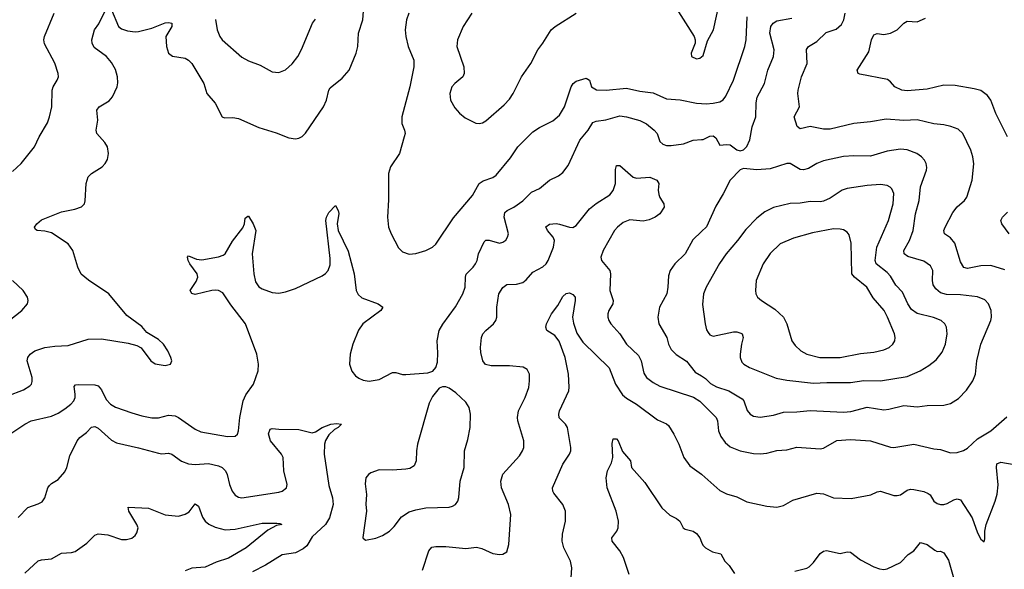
# Model space of a CAD drawing. Header units: inches. Extents: x 1174277 to 1307032, y 522670 to 678486.
# Tile 104 of 121: x 1205920 to 1211811, y 662881 to 666171. Entities that reach past the tile are written whole.
import ezdxf

# ---------------------------------------------------------------- set-up
doc = ezdxf.new("R2010")
doc.units = ezdxf.units.IN
doc.header["$MEASUREMENT"] = 0
doc.layers.add('B2606', color=7, linetype='Continuous')
doc.layers.add('B2616', color=7, linetype='Continuous')

msp = doc.modelspace()

# ---------------------------------------------------------------- linework, layer by layer
at = {"layer": 'B2606', "color": 6}
for points, elevation in [([(1206470, 666229.5), (1206510.3, 666130.3), (1206530, 666115.7), (1206564.5, 666104.5), (1206610, 666098.7), (1206630, 666100.8), (1206710, 666120.9), (1206790, 666152), (1206810, 666155.3), (1206830.9, 666150.9), (1206830.4, 666130), (1206793.9, 666070), (1206797.5, 666010), (1206809.6, 665970), (1206833.7, 665953.7), (1206910, 665941.3), (1206929.6, 665929.6), (1206949.4, 665910), (1207021.3, 665790), (1207040.1, 665730), (1207090, 665671.1), (1207130.8, 665590.8), (1207144.5, 665584.5), (1207195, 665585), (1207230, 665580.3), (1207350, 665526.7), (1207454.8, 665494.8), (1207530, 665464.2), (1207570, 665457.5), (1207590, 665461.2), (1207610, 665472.9), (1207630, 665492.2), (1207737.1, 665650), (1207756.5, 665690), (1207769.1, 665750), (1207777.2, 665762.8), (1207850, 665821.8), (1207891.4, 665868.6), (1207934.2, 665970), (1207942.5, 666010), (1207946.3, 666090), (1207973.7, 666170), (1207984.5, 666330)], 1700), ([(1209837.1, 666257.1), (1209955.8, 666070), (1209962, 666050), (1209960.7, 666030), (1209936.9, 665970), (1209940.4, 665950), (1209970, 665936.9), (1209990, 665941.5), (1210000, 665949.5)], 1800), ([(1205850, 663919.9), (1205943.7, 663956.3), (1205980.8, 663979.2), (1205990.5, 663990), (1205995.1, 664004.9), (1205995.1, 664030), (1205965.6, 664130), (1205968.2, 664150), (1205983.3, 664170), (1206010, 664188.8), (1206070, 664208.9), (1206130, 664217.8), (1206210, 664220.5), (1206330, 664258.3), (1206410, 664261), (1206570, 664235), (1206621.6, 664221.6), (1206646.5, 664206.5), (1206703.9, 664130), (1206730, 664111.6), (1206790, 664101.8), (1206822.9, 664110), (1206829.7, 664130), (1206825.1, 664150), (1206807, 664190), (1206780.7, 664230), (1206750, 664257.5), (1206679.9, 664299.9), (1206650, 664335.2), (1206561.1, 664401.1), (1206453.2, 664530), (1206331.6, 664611.6), (1206288.5, 664648.5), (1206267, 664690), (1206238.3, 664790), (1206210, 664828.9), (1206110, 664895), (1206070, 664905.7), (1206023.6, 664910), (1206015.1, 664915.1), (1206008.8, 664928.8), (1206022.8, 664950), (1206050, 664974.3), (1206170, 665021), (1206250, 665038), (1206290, 665051.8), (1206306.9, 665070), (1206312.4, 665087.6), (1206317, 665190), (1206329.2, 665230), (1206349.8, 665250), (1206413.6, 665290), (1206432.3, 665310), (1206445.7, 665334.3), (1206452, 665370), (1206444.9, 665410), (1206430, 665435.7), (1206381, 665490), (1206377.2, 665510), (1206387.3, 665570), (1206381.1, 665630), (1206395.8, 665650), (1206455.2, 665684.8), (1206476.2, 665710), (1206502.5, 665770), (1206507, 665793), (1206505.4, 665830), (1206492.8, 665872.8), (1206470, 665914.4), (1206440.1, 665950), (1206365.3, 666005.3), (1206353.1, 666030), (1206351.8, 666050), (1206368.3, 666110), (1206392.7, 666147.3), (1206430, 666219.9)], 1700), ([(1205877, 665263), (1205929.5, 665310.5), (1206008.7, 665410), (1206036.7, 665470), (1206085.8, 665554.2), (1206099.2, 665590), (1206113, 665650), (1206115, 665750), (1206120.6, 665770), (1206145, 665810), (1206152, 665830), (1206150.7, 665850), (1206130, 665911.3), (1206067.6, 666027.6), (1206064.7, 666050), (1206068.2, 666070), (1206125.3, 666210)], 1800), ([(1208249.3, 666210), (1208233.4, 666170), (1208226.7, 666110), (1208229.7, 666069.7), (1208244.5, 666010), (1208277.8, 665930), (1208278.3, 665890), (1208254.8, 665770), (1208205.8, 665590), (1208207.1, 665550), (1208222.8, 665510), (1208225.4, 665490), (1208220.8, 665470), (1208193, 665370), (1208138, 665290), (1208127.4, 665250), (1208126.8, 665093.2), (1208119.9, 664990), (1208127.1, 664930), (1208141.9, 664890), (1208186.1, 664806.1), (1208210, 664782.7), (1208250, 664768.5), (1208290, 664771), (1208350, 664790.6), (1208390, 664810.6), (1208410, 664828.5), (1208515.3, 664984.7), (1208630, 665118.8), (1208669.7, 665190.3), (1208692.5, 665207.5), (1208750, 665227.7), (1208770, 665241.5), (1208856.5, 665343.5), (1208900.5, 665410), (1208990, 665500.9), (1209030, 665526.2), (1209110, 665565.3), (1209150, 665600.5), (1209179.2, 665650), (1209219.1, 665770), (1209231.4, 665788.6), (1209250, 665802.4), (1209310, 665821.1), (1209330, 665810.3), (1209341, 665770), (1209371.6, 665751.6), (1209429.5, 665749.5), (1209550, 665760.8), (1209630, 665743.8), (1209710, 665734), (1209790, 665698.4), (1209871.9, 665691.9), (1209970, 665672.1), (1210000, 665670.1)], 1700), ([(1208626.1, 666210), (1208574, 666130), (1208538.9, 666050), (1208536.5, 666010), (1208577.9, 665890), (1208579.7, 665850), (1208570.5, 665829.5), (1208523.3, 665790), (1208506.5, 665770), (1208493.6, 665730), (1208497.9, 665690), (1208522.8, 665642.8), (1208551.6, 665611.6), (1208584.6, 665584.6), (1208650, 665552.3), (1208670, 665550.1), (1208690, 665554.4), (1208710, 665566.5), (1208819.2, 665660.8), (1208850, 665694.7), (1208873.3, 665730), (1208922.7, 665830), (1208978.7, 665910), (1209019.5, 665990), (1209049.9, 666030), (1209099.6, 666110), (1209123, 666130), (1209250, 666210.1)], 1800), ([(1207092.4, 666172.4), (1207101.1, 666110), (1207117.9, 666070), (1207132, 666050), (1207250, 665947.9), (1207290, 665925.7), (1207358.4, 665898.4), (1207430, 665859.1), (1207470, 665855.1), (1207510, 665871.7), (1207550, 665906.9), (1207583.6, 665950), (1207606.4, 665993.6), (1207671.9, 666150), (1207690, 666173.8)], 1800), ([(1205860.3, 663690), (1205950, 663750.1), (1205989, 663770), (1206110, 663798.4), (1206150, 663815.6), (1206190, 663841.4), (1206226.1, 663870), (1206243, 663890), (1206251, 663910), (1206252.3, 663930), (1206245.1, 663974.9), (1206254.4, 663985.6), (1206270, 663988.5), (1206370, 663986.6), (1206390, 663979.5), (1206410, 663955.5), (1206437.3, 663897.3), (1206462.7, 663870), (1206492.9, 663852.9), (1206590, 663818.7), (1206650, 663800.2), (1206710, 663789), (1206750, 663789), (1206810, 663803.8), (1206850, 663800.6), (1206871, 663791), (1206970, 663720.5), (1207004.4, 663704.4), (1207164.2, 663675.8), (1207210, 663678.2), (1207222.3, 663690), (1207229.7, 663710.3), (1207237.2, 663790), (1207256.6, 663890), (1207273.6, 663926.4), (1207318.6, 663990), (1207347.1, 664070), (1207349.2, 664110), (1207339.1, 664170), (1207271.2, 664350), (1207183.6, 664463.6), (1207136.3, 664536.3), (1207110.2, 664550.2), (1207090, 664551.9), (1207069.1, 664550.9), (1206970, 664527.1), (1206950, 664532.1), (1206940.8, 664550), (1206976, 664604), (1206985.1, 664630), (1206982.1, 664650), (1206938.7, 664710), (1206927.9, 664730), (1206924.4, 664750), (1206930, 664758.8), (1206978.8, 664738.8), (1207010, 664734.7), (1207110, 664751.3), (1207138.3, 664761.7), (1207150, 664770.6), (1207194.2, 664845.8), (1207255.4, 664924.6), (1207265.6, 664950), (1207270, 664984), (1207285.2, 664994.8), (1207290, 664994.9), (1207317.9, 664950), (1207333.3, 664910), (1207311.4, 664770), (1207320.4, 664650), (1207330, 664602), (1207350, 664572.1), (1207370, 664560.4), (1207430, 664539.2), (1207470, 664534.1), (1207510, 664542.3), (1207570, 664563.3), (1207730, 664638.4), (1207750, 664651.3), (1207766.6, 664670), (1207777, 664703), (1207777.5, 664742.5), (1207751, 664970), (1207755.6, 664990), (1207770, 665017.8), (1207810, 665058.7), (1207826.2, 665030), (1207830, 665010.8), (1207820.2, 664950), (1207825.1, 664910), (1207886.2, 664786.2), (1207920.5, 664650), (1207932.3, 664550), (1207945.9, 664525.9), (1207966.9, 664506.9), (1208064.6, 664470), (1208092.4, 664450), (1208081.6, 664430), (1207972.3, 664350), (1207947.7, 664312.3), (1207913.7, 664230), (1207896.6, 664170), (1207894.3, 664110), (1207907.8, 664067.8), (1207930, 664039.7), (1207950, 664024.8), (1207974.2, 664014.2), (1208010, 664007.6), (1208070, 664017.6), (1208150, 664059), (1208170, 664060.3), (1208210, 664047.8), (1208230, 664046.8), (1208362.3, 664057.7), (1208392.1, 664067.9), (1208409.9, 664090.1), (1208419.1, 664120.9), (1208422.5, 664177.5), (1208418.4, 664250), (1208430, 664310), (1208451.1, 664348.9), (1208527.3, 664452.7), (1208572.1, 664530), (1208585.9, 664570), (1208587.5, 664630), (1208592.2, 664647.8), (1208633.6, 664690), (1208647.3, 664710), (1208657, 664730), (1208665, 664770), (1208698.8, 664841.2), (1208710, 664852), (1208728.4, 664851.6), (1208790, 664834.5), (1208810, 664838.9), (1208827.8, 664852.2), (1208839.6, 664870), (1208844.4, 664890), (1208818.8, 664990), (1208823.4, 665016.6), (1208837.6, 665030), (1208876.1, 665050), (1208930, 665087.2), (1208981.7, 665138.3), (1209030, 665161.1), (1209089.1, 665210.9), (1209144.1, 665235.9), (1209170, 665256.8), (1209200.9, 665299.1), (1209271.1, 665450), (1209320.7, 665510), (1209350, 665555.5), (1209370, 665564.7), (1209428, 665572), (1209510, 665595.4), (1209550, 665590.7), (1209630, 665568.4), (1209670, 665548.2), (1209715.7, 665510), (1209734.5, 665490), (1209750, 665443), (1209767.1, 665427.1), (1209790, 665419.2), (1209818.3, 665418.3), (1209892.1, 665427.9), (1209950, 665450.9), (1210000, 665454)], 1600), ([(1208330, 662875.9), (1208367.1, 662992.9), (1208386.4, 663013.6), (1208410, 663018.8), (1208470, 663018.4), (1208590, 663005.7), (1208653.1, 663013.1), (1208685.6, 663005.6), (1208750, 662976.8), (1208790, 662969.8), (1208810, 662971.5), (1208833.9, 662986.1), (1208845.7, 663030), (1208858.1, 663210), (1208845.1, 663270), (1208802.6, 663370), (1208798.6, 663410), (1208810, 663450.7), (1208910, 663560.4), (1208929.1, 663590), (1208935.9, 663610), (1208936.6, 663650), (1208900.3, 663770), (1208898, 663790), (1208904.8, 663830), (1208944.2, 663910), (1208965.9, 663970), (1208971, 664009), (1208969.7, 664049.7), (1208957.3, 664077.3), (1208931.7, 664091.7), (1208850, 664099.4), (1208740.2, 664100.2), (1208707.4, 664107.4), (1208691.7, 664130), (1208679.2, 664179.2), (1208676.6, 664210), (1208683.4, 664270), (1208691.8, 664290), (1208708.7, 664310), (1208754.9, 664350), (1208769.6, 664370), (1208775.7, 664390), (1208775.1, 664450), (1208787.8, 664530), (1208810, 664567.6), (1208834.1, 664585.9), (1208892.7, 664587.3), (1208930, 664597.8), (1208950, 664613.3), (1208990, 664659.5), (1209050, 664692.4), (1209069.8, 664710.2), (1209082.5, 664730), (1209114.2, 664810), (1209120.1, 664850), (1209112.2, 664870), (1209077.4, 664910), (1209067.6, 664932.4), (1209090, 664946.5), (1209129.5, 664950.5), (1209150, 664948.2), (1209210, 664928.7), (1209230, 664928.2), (1209250, 664939.3), (1209330, 665039), (1209370, 665072), (1209450, 665123.9), (1209470, 665148.3), (1209484.8, 665190), (1209485.5, 665274.5), (1209490, 665299.1), (1209510, 665299.3), (1209590, 665229.4), (1209610, 665223.4), (1209689.4, 665229.4), (1209731.6, 665210), (1209745, 665190), (1209740.4, 665150), (1209744, 665124), (1209750, 665106.5), (1209774.8, 665070), (1209775.1, 665050), (1209750.7, 665010), (1209723, 664990), (1209687.1, 664972.9), (1209650, 664965.2), (1209570, 664973.8), (1209530, 664956.4), (1209496.6, 664930), (1209479.5, 664910), (1209410.1, 664790), (1209398, 664750), (1209400.5, 664730), (1209450.5, 664670), (1209455.6, 664650), (1209450.5, 664550), (1209471.8, 664490), (1209468.1, 664470), (1209444.9, 664430), (1209438.7, 664410), (1209438.6, 664390), (1209444.7, 664370), (1209456.8, 664350), (1209510, 664290.7), (1209549.8, 664229.8), (1209621.7, 664161.7), (1209637.6, 664130), (1209655.1, 664055.1), (1209670.6, 664030), (1209710, 663999), (1209750, 663976.9), (1209951.8, 663911.8), (1209990, 663888.5), (1210000, 663878.3)], 1500), ([(1210000, 664904), (1209946.9, 664853.1), (1209901, 664770), (1209840.3, 664710), (1209811.1, 664670), (1209801.9, 664638.1), (1209798.8, 664570), (1209791.1, 664530), (1209748.6, 664450), (1209738.1, 664390), (1209745.1, 664350), (1209792.5, 664270), (1209801.8, 664230), (1209818.2, 664198.2), (1209847.5, 664167.5), (1209910, 664128.3), (1209962, 664062), (1210000, 664038.8)], 1600), ([(1205751.3, 664288.7), (1205932.1, 664430), (1205966.6, 664470), (1205970.5, 664490), (1205966, 664510), (1205939.9, 664550), (1205876.4, 664610)], 1800), ([(1209220.1, 662830), (1209223.9, 662890), (1209214.8, 662930), (1209175.2, 663010), (1209165.2, 663050), (1209168.5, 663091.5), (1209185.3, 663170), (1209185.5, 663230), (1209170.7, 663270), (1209116.5, 663336.5), (1209109.3, 663350), (1209107.6, 663370), (1209169.7, 663510), (1209210.2, 663570), (1209218, 663590), (1209218.5, 663610), (1209196.8, 663730), (1209185.2, 663750), (1209148.5, 663788.5), (1209145.7, 663810), (1209150.6, 663830), (1209205.1, 663950), (1209207.8, 663972.2), (1209203.5, 664050), (1209182.9, 664150), (1209147, 664247), (1209122, 664282), (1209073.2, 664310), (1209067.2, 664330), (1209071.1, 664350), (1209102.3, 664410), (1209140, 664460), (1209170, 664514.5), (1209190, 664533.1), (1209210, 664536.1), (1209230, 664526.8), (1209242.6, 664510), (1209243.6, 664490), (1209228.3, 664390), (1209234.2, 664354.2), (1209254, 664294), (1209290, 664240.8), (1209446.7, 664086.7), (1209485.3, 663990), (1209526, 663926), (1209550, 663905.7), (1209610.7, 663870.7), (1209736.2, 663776.2), (1209790, 663752.8), (1209801.9, 663741.9), (1209834.1, 663690), (1209863.8, 663630), (1209893.3, 663550), (1209930, 663500.8), (1210000, 663450.5)], 1400), ([(1205910, 663191.2), (1205969.5, 663250.5), (1206030, 663272.5), (1206053.9, 663286.1), (1206071.4, 663308.6), (1206089.3, 663370), (1206097.5, 663382.5), (1206110, 663395.3), (1206150, 663418.1), (1206190, 663464.4), (1206201.9, 663490), (1206219.4, 663560.6), (1206264.5, 663650), (1206280.7, 663670), (1206319.7, 663700.3), (1206350, 663731.9), (1206370, 663736.6), (1206390, 663726.9), (1206470, 663653.8), (1206499.2, 663639.1), (1206630, 663609.5), (1206750, 663575.8), (1206770, 663572.8), (1206810, 663576.5), (1206830, 663570.9), (1206888, 663528), (1206930, 663513.4), (1206970, 663508.7), (1207050, 663514.1), (1207110, 663501.4), (1207130.5, 663490.5), (1207151.5, 663470), (1207161.5, 663450), (1207174.8, 663390), (1207191.4, 663350), (1207210, 663326.3), (1207230, 663313), (1207250, 663308.4), (1207470, 663343.8), (1207490, 663350), (1207515.7, 663370), (1207521.3, 663390), (1207500.9, 663470), (1207496.8, 663550), (1207487.4, 663570), (1207421.4, 663650), (1207408.4, 663691.6), (1207418.7, 663721.3), (1207430, 663725.2), (1207470, 663719.5), (1207590, 663718.7), (1207670, 663699.3), (1207690, 663704), (1207730, 663730.3), (1207781.7, 663750), (1207815.1, 663755.1), (1207846.4, 663750), (1207826.8, 663733.2), (1207826.2, 663730), (1207802.6, 663717.4), (1207770, 663686.1), (1207750, 663652.7), (1207743.3, 663630), (1207741.1, 663570), (1207770, 663383.5), (1207791.5, 663310), (1207794.6, 663270), (1207773.7, 663190), (1207749.3, 663150.7), (1207670, 663075.7), (1207637.7, 663022.3), (1207615.6, 663004.4), (1207570, 662980), (1207490, 662968.8), (1207390, 662905.4), (1207312.6, 662867.4)], 1500), ([(1209567.4, 662850), (1209531.8, 662951.8), (1209510, 662991.8), (1209464.6, 663050), (1209462.7, 663070), (1209493.6, 663110), (1209501.7, 663130), (1209502.5, 663170), (1209489.8, 663229.8), (1209434.4, 663370), (1209429.1, 663430), (1209437.9, 663470), (1209461.4, 663518.6), (1209469.7, 663550), (1209465.7, 663634.3), (1209470, 663662.3), (1209490, 663663.5), (1209500.8, 663650), (1209526.8, 663586.8), (1209574, 663530), (1209580.5, 663490), (1209660.2, 663400.2), (1209761.5, 663250), (1209810, 663206.1), (1209850, 663186.2), (1209870.2, 663170.2), (1209890.6, 663130.6), (1209901.7, 663121.7), (1209950, 663109.5), (1209970, 663096.6), (1209990.3, 663070), (1210000, 663044.8)], 1300), ([(1205950, 662859), (1206030, 662932.7), (1206050, 662938.8), (1206110, 662944.5), (1206170, 662977.7), (1206230, 662981.4), (1206252.4, 662987.6), (1206321.8, 663038.2), (1206370, 663086.1), (1206390, 663093.8), (1206447.6, 663087.6), (1206530, 663059.8), (1206560, 663060), (1206590, 663068.6), (1206610, 663083.6), (1206620.9, 663099.1), (1206629.3, 663130), (1206621.6, 663150), (1206572.3, 663230), (1206570, 663252.5), (1206690, 663247.4), (1206790, 663208), (1206870, 663199.4), (1206909.1, 663210.9), (1206934.3, 663225.7), (1206970, 663273.2), (1206990, 663260.2), (1207013.8, 663193.8), (1207030, 663169.7), (1207052.6, 663152.6), (1207090, 663134.1), (1207150, 663118.6), (1207210, 663121), (1207370, 663156.9), (1207457.7, 663157.7), (1207476.3, 663156.3), (1207488.5, 663150), (1207456.6, 663143.4), (1207404.6, 663115.4), (1207275.9, 663010), (1207170, 662948.5), (1207096.3, 662923.7), (1207030, 662895.3), (1206950, 662887.9), (1206910, 662872.3)], 1400)]:
    msp.add_lwpolyline(points, dxfattribs=dict(at, elevation=elevation))
at = {"layer": 'B2606', "color": 6, "elevation": 1600}
msp.add_lwpolyline([(1208450, 663974), (1208430, 663964.9), (1208390, 663914.9), (1208370, 663875.4), (1208300.3, 663630), (1208293.6, 663590), (1208292.6, 663530), (1208279.4, 663500.6), (1208255.3, 663484.7), (1208230, 663480.2), (1208150, 663475.9), (1208070, 663477.5), (1208021.5, 663458.5), (1208007.8, 663450), (1207991.8, 663430), (1207987.2, 663392.8), (1207995.8, 663330), (1207992, 663272), (1207994.8, 663230), (1207972.9, 663072.9), (1207973.8, 663070), (1207990, 663056.9), (1208050, 663068.6), (1208090, 663083.7), (1208131.8, 663110), (1208161.5, 663138.5), (1208205, 663195), (1208250, 663224.8), (1208290, 663237.7), (1208350, 663249.3), (1208490, 663252.6), (1208510, 663258.6), (1208527.3, 663270), (1208540.9, 663290), (1208547.8, 663312.2), (1208556.2, 663410), (1208579.6, 663490), (1208581.8, 663590), (1208601.7, 663658.3), (1208616, 663730), (1208617.9, 663810), (1208609.6, 663850), (1208590, 663881.2), (1208530, 663938.1), (1208490, 663964.9), (1208470, 663972.8)], close=True, dxfattribs=at)
at = {"layer": 'B2616', "color": 6}
for points, elevation in [([(1210000, 665949.5), (1210010, 665957.4), (1210035.2, 666044.8), (1210070.5, 666110), (1210103, 666257)], 1800), ([(1210000, 665670.1), (1210028.2, 665668.2), (1210070, 665671.5), (1210110, 665680.3), (1210128.5, 665691.5), (1210145.5, 665714.5), (1210191.8, 665810), (1210258.4, 666010), (1210266.1, 666050), (1210272.1, 666187.9)], 1700), ([(1210000, 665454), (1210010, 665454.7), (1210050, 665473.5), (1210070, 665476.8), (1210085, 665465), (1210110, 665419.5), (1210150, 665424.8), (1210170, 665422.7), (1210210, 665393.3), (1210230, 665386), (1210250, 665392.2), (1210270, 665413.1), (1210287.8, 665452.2), (1210303, 665530), (1210323.8, 665590), (1210325.9, 665674.1), (1210332.2, 665707.8), (1210375.9, 665790), (1210395.8, 665870), (1210431, 665950), (1210434.7, 665990), (1210407.3, 666090), (1210413.5, 666130), (1210427.7, 666150), (1210450, 666163.5), (1210539.5, 666180.5)], 1600), ([(1211813.6, 664673.6), (1211730, 664699.6), (1211670, 664698.7), (1211590, 664681.5), (1211570, 664687.4), (1211550, 664721.1), (1211514.2, 664834.2), (1211490, 664865), (1211452.4, 664890), (1211449.3, 664910), (1211457.2, 664930), (1211503.5, 665016.5), (1211529.6, 665050.4), (1211573.5, 665090), (1211587.5, 665110), (1211619.1, 665210), (1211628.2, 665308.2), (1211623.5, 665350), (1211610, 665390), (1211563.5, 665490), (1211535.1, 665515.1), (1211491.5, 665531.5), (1211450, 665541.6), (1211390, 665548.7), (1211290, 665572.3), (1211210, 665568.2), (1211104.2, 665575.8), (1211010, 665559.8), (1210910, 665549.8), (1210770, 665515.9), (1210730, 665515.9), (1210650, 665531.6), (1210590, 665518.9), (1210571.2, 665531.2), (1210553.9, 665590), (1210585, 665650), (1210575.6, 665730), (1210577.1, 665750), (1210597.3, 665830), (1210631.1, 665910), (1210627.6, 665992.4), (1210640.5, 666010), (1210690, 666041.3), (1210746.1, 666093.9), (1210804.7, 666115.3), (1210836.5, 666143.5), (1210850.4, 666169.6), (1210859.7, 666210)], 1500), ([(1211830.6, 665470), (1211761.4, 665610), (1211731.4, 665690), (1211710, 665718.2), (1211670, 665746.7), (1211630, 665758.3), (1211517.5, 665777.5), (1211450, 665778.8), (1211350, 665755.9), (1211230, 665746.4), (1211197.2, 665750), (1211155.2, 665770), (1211130, 665800.3), (1211112.5, 665812.5), (1210946.2, 665846.2), (1210937.6, 665850), (1210929.9, 665870), (1211001, 665979), (1211016.3, 666050), (1211030, 666079.9), (1211050, 666088.7), (1211090, 666083.4), (1211130, 666090.3), (1211170, 666110.1), (1211210, 666149.7), (1211230, 666161.9), (1211290, 666159), (1211340.4, 666179.6)], 1400), ([(1210000, 664038.8), (1210024.1, 664024.1), (1210053.2, 663993.2), (1210090, 663974.4), (1210162.1, 663950), (1210241.8, 663901.8), (1210252.6, 663890), (1210272.6, 663832.6), (1210290.1, 663810), (1210310, 663798.6), (1210350, 663792.1), (1210430, 663803.8), (1210490, 663821.8), (1210570, 663823.2), (1210650, 663831.7), (1210850, 663822.4), (1210893.7, 663826.3), (1210990, 663851.4), (1211090, 663836.4), (1211120.7, 663839.3), (1211210, 663862.1), (1211290, 663854.1), (1211350, 663861.7), (1211450, 663863.1), (1211490, 663874.2), (1211536.6, 663903.4), (1211585.8, 663954.2), (1211623.8, 664010), (1211639.1, 664050), (1211647.7, 664130), (1211670.2, 664230), (1211729.9, 664370), (1211733.8, 664390), (1211731.7, 664430), (1211716.8, 664470), (1211693.9, 664493.9), (1211651.5, 664511.5), (1211550, 664525.4), (1211465.8, 664525.8), (1211430, 664537.2), (1211400.8, 664560.8), (1211384.8, 664584.8), (1211381.5, 664610), (1211383.8, 664670), (1211370, 664698.7), (1211330, 664725.6), (1211233.2, 664753.2), (1211211.9, 664770), (1211209.5, 664790), (1211244.5, 664850), (1211265.2, 664910), (1211279.1, 665010), (1211301.3, 665090), (1211310, 665171.1), (1211345, 665270), (1211347.3, 665287.3), (1211344.5, 665310), (1211333.8, 665330), (1211315.6, 665350), (1211287, 665370), (1211230, 665393), (1211190, 665395.4), (1211110, 665384), (1211010, 665354.9), (1210910, 665357.4), (1210850, 665352.7), (1210730, 665325.7), (1210690, 665310), (1210639.3, 665280.7), (1210610, 665272.9), (1210590, 665275.1), (1210529.7, 665309.7), (1210509.6, 665309.6), (1210410, 665278.1), (1210330, 665272.8), (1210250, 665281.2), (1210230, 665273.5), (1210170, 665209.9), (1210130, 665129.9), (1210084.3, 665055.7), (1210028.6, 664931.4), (1210000, 664904)], 1600), ([(1211840.6, 664890), (1211796.3, 664950), (1211791.3, 664970), (1211800.3, 664990), (1211830, 665018.3)], 1400), ([(1210000, 663878.3), (1210086.3, 663790), (1210094.3, 663770), (1210102.1, 663710), (1210115.8, 663675.8), (1210140.5, 663640.5), (1210170, 663615.3), (1210230, 663590.6), (1210310, 663575.1), (1210350, 663573), (1210390, 663577.5), (1210450, 663592.8), (1210510, 663596.8), (1210570, 663612.4), (1210710, 663602.8), (1210730, 663607.6), (1210810, 663652.2), (1210890, 663659.2), (1211010, 663651), (1211130, 663611.9), (1211150, 663610.3), (1211270, 663631.2), (1211390, 663603.5), (1211430, 663599.5), (1211490, 663579.4), (1211530, 663580.1), (1211567.2, 663592.8), (1211590, 663607.3), (1211650, 663661.8), (1211730, 663711.1), (1211826.5, 663793.5)], 1500), ([(1210000, 663450.5), (1210000.6, 663450), (1210110, 663352.3), (1210150, 663332.4), (1210210, 663315.8), (1210270, 663284.9), (1210390, 663259.7), (1210450, 663254.2), (1210490, 663263.1), (1210545.6, 663294.4), (1210690, 663337.3), (1210730, 663333.3), (1210790, 663310.3), (1210894.7, 663305.3), (1211012.3, 663327.7), (1211050, 663344.8), (1211070, 663348.3), (1211150, 663324.1), (1211170, 663322.4), (1211190, 663327.6), (1211230, 663355.4), (1211250, 663361.8), (1211270, 663359.6), (1211330, 663346.6), (1211355.5, 663335.5), (1211366.7, 663326.7), (1211390, 663289.2), (1211410, 663275.9), (1211430, 663270.1), (1211450, 663269.4), (1211470, 663275.4), (1211510, 663298), (1211530, 663303.1), (1211550, 663296.8), (1211619.2, 663190), (1211650, 663098.9), (1211670, 663061.5), (1211690, 663046), (1211695.5, 663064.5), (1211695.5, 663110), (1211703.4, 663150), (1211756.7, 663290), (1211768.4, 663331.6), (1211773.5, 663386.5), (1211763.5, 663490), (1211767, 663513), (1211790, 663521.9), (1211870.7, 663509.3)], 1400), ([(1210000, 663044.8), (1210006.9, 663026.9), (1210023.4, 663010), (1210066.2, 662986.2), (1210114.3, 662974.3), (1210138.8, 662930), (1210165, 662905), (1210197.2, 662857.2)], 1300), ([(1210557.2, 662870), (1210630, 662889.2), (1210643.4, 662896.6), (1210670, 662921.7), (1210710, 662976.8), (1210730, 662991.1), (1210746.5, 662993.5), (1210830, 662975.2), (1210870, 662985.9), (1210890, 662984.4), (1210950, 662938.8), (1211030, 662897), (1211063.8, 662883.8), (1211090, 662880.1), (1211110, 662883.6), (1211190, 662921.5), (1211235.9, 662970), (1211270, 662992.5), (1211310, 663042.1), (1211350, 663029.5), (1211395.2, 662995.2), (1211410, 662989), (1211430, 662990.7), (1211450, 662979.5), (1211476.5, 662936.5), (1211510, 662824)], 1300)]:
    msp.add_lwpolyline(points, dxfattribs=dict(at, elevation=elevation))
for points, elevation in [([(1211070, 665184.1), (1210990, 665179.8), (1210870, 665160.3), (1210841.7, 665150), (1210770, 665103.1), (1210730, 665085.1), (1210710, 665081.5), (1210650, 665083.6), (1210590, 665072.8), (1210530, 665070.6), (1210430, 665047.8), (1210378.9, 665021.1), (1210330, 664983), (1210263.9, 664916.1), (1210214.5, 664850), (1210146.1, 664770), (1210107.1, 664712.9), (1210026.6, 664570), (1210011.5, 664530), (1210006, 664466), (1210020.5, 664350), (1210030, 664314.2), (1210038.7, 664298.7), (1210050, 664285.7), (1210070, 664277.9), (1210190, 664303.7), (1210210, 664303.3), (1210235.2, 664295.2), (1210241.8, 664290), (1210247.8, 664270), (1210237.9, 664230), (1210231.1, 664170), (1210230.5, 664150), (1210241.7, 664121.7), (1210252, 664110), (1210287.5, 664090), (1210446.1, 664026.1), (1210510, 664013.3), (1210670, 663995.2), (1210750, 663999.8), (1210890, 663998.8), (1210970, 664011.1), (1211070, 664009), (1211230, 664035.1), (1211308.5, 664070), (1211359.5, 664100.5), (1211403.8, 664136.2), (1211439.7, 664180.3), (1211459.8, 664230), (1211468.7, 664290), (1211465.2, 664330), (1211455.4, 664350), (1211433.6, 664370), (1211388.2, 664388.2), (1211290, 664413.5), (1211256.4, 664436.4), (1211233.6, 664470), (1211201.3, 664541.3), (1211161.9, 664581.9), (1211130, 664636.1), (1211110, 664658.3), (1211044.6, 664710), (1211038.2, 664730), (1211048.1, 664810), (1211117.5, 664970), (1211147, 665070), (1211150.1, 665130), (1211138.3, 665158.3), (1211129.1, 665169.1), (1211110, 665178.9)], 1700), ([(1210790, 664919), (1210663.8, 664896.2), (1210550, 664863.3), (1210469.7, 664830), (1210410, 664772.7), (1210367.8, 664710), (1210327.3, 664610), (1210321.6, 664550), (1210324.7, 664530), (1210335, 664510), (1210358.2, 664490), (1210439.1, 664439.1), (1210490.3, 664390.3), (1210510.6, 664350), (1210540.1, 664250), (1210560.7, 664220.7), (1210594.5, 664190), (1210630, 664169.6), (1210707.2, 664150), (1210830, 664149), (1210950, 664172.7), (1211030, 664180.4), (1211090, 664195.6), (1211122.2, 664210), (1211145.2, 664230), (1211155.7, 664250), (1211158.1, 664270), (1211154.1, 664290), (1211112.7, 664390), (1211091.8, 664430), (1211026.8, 664506.8), (1210988.8, 664570), (1210913.9, 664630), (1210899.3, 664650), (1210894.3, 664834.3), (1210882.7, 664882.7), (1210870, 664899.9), (1210850, 664912.5), (1210830, 664917.8)], 1800)]:
    msp.add_lwpolyline(points, close=True, dxfattribs=dict(at, elevation=elevation))

doc.saveas('drawing.dxf')
